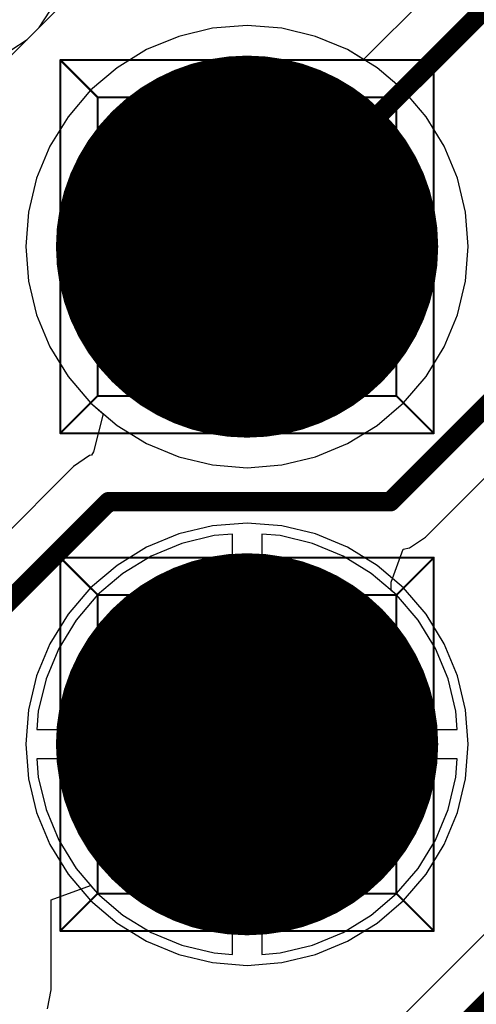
# Model space of a CAD drawing. Header units: millimetres. Extents: x 138 to 555, y 26 to 334.
# Tile 103 of 256: x 357.43 to 359.76, y 99.01 to 104.03. Entities that reach past the tile are written whole.
import ezdxf

# ---------------------------------------------------------------- set-up
doc = ezdxf.new("R2010")
doc.units = ezdxf.units.MM
for name, color, linetype in [('BottomLayer', 5, 'Continuous'), ('BottomSolder', 6, 'Continuous'), ('DrillDrawing', 1, 'Continuous'), ('Mechanical27', 56, 'Continuous'), ('MidLayer1', 16, 'Continuous'), ('MidLayer2', 76, 'Continuous'), ('MidLayer3', 90, 'Continuous'), ('MidLayer4', 156, 'Continuous'), ('MultiLayer', 9, 'Continuous'), ('PadHoleLayer', 156, 'Continuous'), ('TopLayer', 1, 'Continuous'), ('TopSolder', 216, 'Continuous')]:
    doc.layers.add(name, color=color, linetype=linetype)

# ---------------------------------------------------------------- blocks, each defined once
blk = doc.blocks.new('CON_SAMTEC_TSW_120_07_G_D_933')
at = {"layer": 'BottomLayer', "const_width": 0.925}
for points in [[(5.8875, -1.27, 1), (6.8125, -1.27, 1)], [(8.4275, -1.27, 1), (9.3525, -1.27, 1)]]:
    blk.add_lwpolyline(points, format="xyb", close=True, dxfattribs=at)
at = {"layer": 'BottomSolder', "const_width": 0.975}
for points in [[(5.8625, -1.27, 1), (6.8375, -1.27, 1)], [(8.4025, -1.27, 1), (9.3775, -1.27, 1)]]:
    blk.add_lwpolyline(points, format="xyb", close=True, dxfattribs=at)
at = {"layer": 'Mechanical27', "const_width": 0.01}
for points in [[(5.3975, -0.3175), (5.3975, -2.2225)], [(5.3975, -0.3175), (7.3025, -0.3175)], [(5.3975, -0.3175), (5.588, -0.508)], [(7.3025, -0.3175), (7.112, -0.508)], [(7.3025, -0.3175), (7.3025, -2.2225)], [(7.9375, -0.3175), (7.9375, -2.2225)], [(7.9375, -0.3175), (9.8425, -0.3175)], [(7.9375, -0.3175), (8.128, -0.508)], [(9.8425, -0.3175), (9.652, -0.508)], [(9.8425, -0.3175), (9.8425, -2.2225)], [(5.588, -0.508), (7.112, -0.508)], [(5.588, -0.508), (5.588, -2.032)], [(7.112, -0.508), (7.112, -2.032)], [(8.128, -0.508), (9.652, -0.508)], [(8.128, -0.508), (8.128, -2.032)], [(9.652, -0.508), (9.652, -2.032)], [(5.588, -2.032), (5.3975, -2.2225)], [(5.588, -2.032), (7.112, -2.032)], [(7.112, -2.032), (7.3025, -2.2225)], [(8.128, -2.032), (7.9375, -2.2225)], [(8.128, -2.032), (9.652, -2.032)], [(9.652, -2.032), (9.8425, -2.2225)], [(5.3975, -2.2225), (7.3025, -2.2225)], [(7.9375, -2.2225), (9.8425, -2.2225)]]:
    blk.add_lwpolyline(points, dxfattribs=at)
at = {"layer": 'Mechanical27', "const_width": 0.005}
for points in [[(5.395, -0.3175, 1), (5.4, -0.3175, 1)], [(5.395, -0.3175, 1), (5.4, -0.3175, 1)], [(5.395, -0.3175, 1), (5.4, -0.3175, 1)], [(7.3, -0.3175, 1), (7.305, -0.3175, 1)], [(7.3, -0.3175, 1), (7.305, -0.3175, 1)], [(7.3, -0.3175, 1), (7.305, -0.3175, 1)], [(7.935, -0.3175, 1), (7.94, -0.3175, 1)], [(7.935, -0.3175, 1), (7.94, -0.3175, 1)], [(7.935, -0.3175, 1), (7.94, -0.3175, 1)], [(9.84, -0.3175, 1), (9.845, -0.3175, 1)], [(9.84, -0.3175, 1), (9.845, -0.3175, 1)], [(9.84, -0.3175, 1), (9.845, -0.3175, 1)], [(5.5855, -0.508, 1), (5.5905, -0.508, 1)], [(5.5855, -0.508, 1), (5.5905, -0.508, 1)], [(5.5855, -0.508, 1), (5.5905, -0.508, 1)], [(7.1095, -0.508, 1), (7.1145, -0.508, 1)], [(7.1095, -0.508, 1), (7.1145, -0.508, 1)], [(7.1095, -0.508, 1), (7.1145, -0.508, 1)], [(8.1255, -0.508, 1), (8.1305, -0.508, 1)], [(8.1255, -0.508, 1), (8.1305, -0.508, 1)], [(8.1255, -0.508, 1), (8.1305, -0.508, 1)], [(9.6495, -0.508, 1), (9.6545, -0.508, 1)], [(9.6495, -0.508, 1), (9.6545, -0.508, 1)], [(9.6495, -0.508, 1), (9.6545, -0.508, 1)], [(5.5855, -2.032, 1), (5.5905, -2.032, 1)], [(5.5855, -2.032, 1), (5.5905, -2.032, 1)], [(5.5855, -2.032, 1), (5.5905, -2.032, 1)], [(7.1095, -2.032, 1), (7.1145, -2.032, 1)], [(7.1095, -2.032, 1), (7.1145, -2.032, 1)], [(7.1095, -2.032, 1), (7.1145, -2.032, 1)], [(8.1255, -2.032, 1), (8.1305, -2.032, 1)], [(8.1255, -2.032, 1), (8.1305, -2.032, 1)], [(8.1255, -2.032, 1), (8.1305, -2.032, 1)], [(9.6495, -2.032, 1), (9.6545, -2.032, 1)], [(9.6495, -2.032, 1), (9.6545, -2.032, 1)], [(9.6495, -2.032, 1), (9.6545, -2.032, 1)], [(5.395, -2.2225, 1), (5.4, -2.2225, 1)], [(5.395, -2.2225, 1), (5.4, -2.2225, 1)], [(5.395, -2.2225, 1), (5.4, -2.2225, 1)], [(7.3, -2.2225, 1), (7.305, -2.2225, 1)], [(7.3, -2.2225, 1), (7.305, -2.2225, 1)], [(7.3, -2.2225, 1), (7.305, -2.2225, 1)], [(7.935, -2.2225, 1), (7.94, -2.2225, 1)], [(7.935, -2.2225, 1), (7.94, -2.2225, 1)], [(7.935, -2.2225, 1), (7.94, -2.2225, 1)], [(9.84, -2.2225, 1), (9.845, -2.2225, 1)], [(9.84, -2.2225, 1), (9.845, -2.2225, 1)], [(9.84, -2.2225, 1), (9.845, -2.2225, 1)]]:
    blk.add_lwpolyline(points, format="xyb", close=True, dxfattribs=at)
at = {"layer": 'MidLayer1', "const_width": 0.925}
for points in [[(5.8875, -1.27, 1), (6.8125, -1.27, 1)], [(8.4275, -1.27, 1), (9.3525, -1.27, 1)]]:
    blk.add_lwpolyline(points, format="xyb", close=True, dxfattribs=at)
at = {"layer": 'MidLayer2', "const_width": 0.925}
for points in [[(5.8875, -1.27, 1), (6.8125, -1.27, 1)], [(8.4275, -1.27, 1), (9.3525, -1.27, 1)]]:
    blk.add_lwpolyline(points, format="xyb", close=True, dxfattribs=at)
at = {"layer": 'MidLayer3', "const_width": 0.925}
for points in [[(5.8875, -1.27, 1), (6.8125, -1.27, 1)], [(8.4275, -1.27, 1), (9.3525, -1.27, 1)]]:
    blk.add_lwpolyline(points, format="xyb", close=True, dxfattribs=at)
at = {"layer": 'MidLayer4', "const_width": 0.925}
for points in [[(5.8875, -1.27, 1), (6.8125, -1.27, 1)], [(8.4275, -1.27, 1), (9.3525, -1.27, 1)]]:
    blk.add_lwpolyline(points, format="xyb", close=True, dxfattribs=at)
at = {"layer": 'MultiLayer', "const_width": 0.925}
for points in [[(5.8875, -1.27, 1), (6.8125, -1.27, 1)], [(8.4275, -1.27, 1), (9.3525, -1.27, 1)]]:
    blk.add_lwpolyline(points, format="xyb", close=True, dxfattribs=at)
at = {"layer": 'PadHoleLayer', "const_width": 0.5}
for points in [[(6.1, -1.27, 1), (6.6, -1.27, 1)], [(8.64, -1.27, 1), (9.14, -1.27, 1)]]:
    blk.add_lwpolyline(points, format="xyb", close=True, dxfattribs=at)
at = {"layer": 'TopLayer', "const_width": 0.925}
for points in [[(5.8875, -1.27, 1), (6.8125, -1.27, 1)], [(8.4275, -1.27, 1), (9.3525, -1.27, 1)]]:
    blk.add_lwpolyline(points, format="xyb", close=True, dxfattribs=at)
at = {"layer": 'TopSolder', "const_width": 0.975}
for points in [[(5.8625, -1.27, 1), (6.8375, -1.27, 1)], [(8.4025, -1.27, 1), (9.3775, -1.27, 1)]]:
    blk.add_lwpolyline(points, format="xyb", close=True, dxfattribs=at)

msp = doc.modelspace()

# ---------------------------------------------------------------- linework, layer by layer
at = {"layer": 'BottomLayer'}
for p, q in [((362.031, 106.6734), (359.185, 103.8275)), ((359.5011, 101.3902), (362.8872, 104.7763)), ((357.5297, 103.9911), (357.5849, 104.0738)), ((357.0055, 103.467), (357.5297, 103.9911)), ((358.4139, 103.987), (358.2417, 103.9456)), ((358.5905, 104.0009), (358.4139, 103.987)), ((358.767, 103.987), (358.5905, 104.0009)), ((358.9392, 103.9456), (358.767, 103.987)), ((358.2417, 103.9456), (358.0781, 103.8779)), ((359.1028, 103.8779), (358.9392, 103.9456)), ((358.0781, 103.8779), (357.9272, 103.7853)), ((359.185, 103.8275), (359.1028, 103.8779)), ((357.9272, 103.7853), (357.7925, 103.6703)), ((357.7925, 103.6703), (357.6775, 103.5357)), ((357.6775, 103.5357), (357.585, 103.3847)), ((357.585, 103.3847), (357.5172, 103.2211)), ((357.5172, 103.2211), (357.4759, 103.0489)), ((357.4759, 103.0489), (357.462, 102.8724)), ((357.462, 102.8724), (357.4759, 102.6959)), ((357.4759, 102.6959), (357.5172, 102.5237)), ((363.0872, 102.6496), (359.185, 98.7475)), ((357.5172, 102.5237), (357.585, 102.3601)), ((357.585, 102.3601), (357.6775, 102.2091)), ((357.6775, 102.2091), (357.7925, 102.0744)), ((357.7925, 102.0744), (357.857, 102.0193)), ((357.857, 102.0193), (357.8076, 101.8246)), ((357.8076, 101.8246), (357.7968, 101.8078)), ((357.7875, 101.8059), (357.7049, 101.7507)), ((357.7968, 101.8078), (357.7875, 101.8059)), ((357.7049, 101.7507), (357.1567, 101.2025)), ((359.4184, 101.335), (359.5011, 101.3902)), ((359.325, 101.1601), (359.3871, 101.3287)), ((359.3871, 101.3287), (359.4184, 101.335)), ((359.3261, 101.1178), (359.325, 101.1601)), ((359.3529, 101.0949), (359.3261, 101.1178)), ((359.4628, 100.9662), (359.3529, 101.0949)), ((359.5512, 100.8219), (359.4628, 100.9662)), ((359.616, 100.6656), (359.5512, 100.8219)), ((359.6555, 100.5011), (359.616, 100.6656)), ((359.6629, 100.4074), (359.6555, 100.5011)), ((358.5905, 100.3324), (358.5905, 100.4074)), ((358.5905, 100.4074), (359.6629, 100.4074)), ((358.5155, 99.26), (358.5155, 100.3324)), ((358.5155, 100.3324), (358.5905, 100.3324)), ((359.6629, 100.2574), (358.6655, 100.2574)), ((358.6655, 100.2574), (358.6655, 99.26)), ((359.6555, 100.1637), (359.6629, 100.2574)), ((359.616, 99.9992), (359.6555, 100.1637)), ((359.5512, 99.8428), (359.616, 99.9992)), ((359.4628, 99.6986), (359.5512, 99.8428)), ((359.3529, 99.5699), (359.4628, 99.6986)), ((357.5918, 99.5384), (357.7918, 99.6122)), ((357.7918, 99.6122), (357.828, 99.5699)), ((357.828, 99.5699), (357.9566, 99.46)), ((359.2243, 99.46), (359.3529, 99.5699)), ((357.5918, 99.0788), (357.5918, 99.5384)), ((357.9566, 99.46), (358.1009, 99.3716)), ((359.08, 99.3716), (359.2243, 99.46)), ((358.1009, 99.3716), (358.2572, 99.3068)), ((358.9237, 99.3068), (359.08, 99.3716)), ((358.2572, 99.3068), (358.4218, 99.2673)), ((358.7591, 99.2673), (358.9237, 99.3068)), ((358.4218, 99.2673), (358.5155, 99.26)), ((358.6655, 99.26), (358.7591, 99.2673)), ((357.5724, 98.9813), (357.5918, 99.0788))]:
    msp.add_line(p, q, dxfattribs=at)
at = {"layer": 'BottomLayer', "const_width": 0.1}
for points in [[(358.5905, 102.8724), (362.2859, 106.5678)], [(359.3208, 101.5705), (362.8448, 105.0945)], [(358.5905, 97.7924), (363.3421, 102.544)], [(357.3369, 101.0223), (357.8851, 101.5705)], [(357.8851, 101.5705), (359.3208, 101.5705)]]:
    msp.add_lwpolyline(points, dxfattribs=at)
at = {"layer": 'BottomLayer', "const_width": 0.05}
for points in [[(358.5655, 102.8724, 1), (358.6155, 102.8724, 1)], [(357.8601, 101.5705, 1), (357.9101, 101.5705, 1)], [(357.8601, 101.5705, 1), (357.9101, 101.5705, 1)], [(359.2958, 101.5705, 1), (359.3458, 101.5705, 1)], [(359.2958, 101.5705, 1), (359.3458, 101.5705, 1)]]:
    msp.add_lwpolyline(points, format="xyb", close=True, dxfattribs=at)
at = {"layer": 'DrillDrawing', "const_width": 0.0508}
for points in [[(358.3365, 103.1264), (358.8445, 103.1264)], [(358.3365, 103.1264), (358.5905, 102.6184)], [(358.5905, 102.6184), (358.8445, 103.1264)], [(358.3365, 100.5864), (358.8445, 100.5864)], [(358.3365, 100.5864), (358.5905, 100.0784)], [(358.5905, 100.0784), (358.8445, 100.5864)]]:
    msp.add_lwpolyline(points, dxfattribs=at)
at = {"layer": 'DrillDrawing', "const_width": 0.0254}
for points in [[(358.3238, 103.1264, 1), (358.3492, 103.1264, 1)], [(358.3238, 103.1264, 1), (358.3492, 103.1264, 1)], [(358.8318, 103.1264, 1), (358.8572, 103.1264, 1)], [(358.8318, 103.1264, 1), (358.8572, 103.1264, 1)], [(358.5778, 102.6184, 1), (358.6032, 102.6184, 1)], [(358.5778, 102.6184, 1), (358.6032, 102.6184, 1)], [(358.3238, 100.5864, 1), (358.3492, 100.5864, 1)], [(358.3238, 100.5864, 1), (358.3492, 100.5864, 1)], [(358.8318, 100.5864, 1), (358.8572, 100.5864, 1)], [(358.8318, 100.5864, 1), (358.8572, 100.5864, 1)], [(358.5778, 100.0784, 1), (358.6032, 100.0784, 1)], [(358.5778, 100.0784, 1), (358.6032, 100.0784, 1)]]:
    msp.add_lwpolyline(points, format="xyb", close=True, dxfattribs=at)
at = {"layer": 'MidLayer1'}
for p, q in [((358.4139, 103.987), (358.2417, 103.9456)), ((358.5905, 104.0009), (358.4139, 103.987)), ((358.767, 103.987), (358.5905, 104.0009)), ((358.9392, 103.9456), (358.767, 103.987)), ((358.2417, 103.9456), (358.0781, 103.8779)), ((359.1028, 103.8779), (358.9392, 103.9456)), ((358.0781, 103.8779), (357.9272, 103.7853)), ((359.2538, 103.7853), (359.1028, 103.8779)), ((357.9272, 103.7853), (357.7925, 103.6703)), ((359.3884, 103.6703), (359.2538, 103.7853)), ((357.7925, 103.6703), (357.6775, 103.5357)), ((359.5034, 103.5357), (359.3884, 103.6703)), ((357.6775, 103.5357), (357.585, 103.3847)), ((359.5959, 103.3847), (359.5034, 103.5357)), ((357.585, 103.3847), (357.5172, 103.2211)), ((359.6637, 103.2211), (359.5959, 103.3847)), ((357.5172, 103.2211), (357.4759, 103.0489)), ((359.705, 103.0489), (359.6637, 103.2211)), ((357.4759, 103.0489), (357.462, 102.8724)), ((359.7189, 102.8724), (359.705, 103.0489)), ((357.462, 102.8724), (357.4759, 102.6959)), ((359.705, 102.6959), (359.7189, 102.8724)), ((357.4759, 102.6959), (357.5172, 102.5237)), ((359.6637, 102.5237), (359.705, 102.6959)), ((357.5172, 102.5237), (357.585, 102.3601)), ((359.5959, 102.3601), (359.6637, 102.5237)), ((357.585, 102.3601), (357.6775, 102.2091)), ((359.5034, 102.2091), (359.5959, 102.3601)), ((357.6775, 102.2091), (357.7925, 102.0744)), ((359.3884, 102.0744), (359.5034, 102.2091)), ((357.7925, 102.0744), (357.9272, 101.9594)), ((359.2538, 101.9594), (359.3884, 102.0744)), ((357.9272, 101.9594), (358.0781, 101.8669)), ((359.1028, 101.8669), (359.2538, 101.9594)), ((358.0781, 101.8669), (358.2417, 101.7991)), ((358.9392, 101.7991), (359.1028, 101.8669)), ((358.2417, 101.7991), (358.4139, 101.7578)), ((358.767, 101.7578), (358.9392, 101.7991)), ((358.4139, 101.7578), (358.5905, 101.7439)), ((358.5905, 101.7439), (358.767, 101.7578)), ((358.4139, 101.447), (358.2417, 101.4056)), ((358.5905, 101.4609), (358.4139, 101.447)), ((358.767, 101.447), (358.5905, 101.4609)), ((358.9392, 101.4056), (358.767, 101.447)), ((358.2417, 101.4056), (358.0781, 101.3379)), ((359.1028, 101.3379), (358.9392, 101.4056)), ((358.0781, 101.3379), (357.9272, 101.2453)), ((359.2538, 101.2453), (359.1028, 101.3379)), ((357.9272, 101.2453), (357.7925, 101.1303)), ((359.3884, 101.1303), (359.2538, 101.2453)), ((357.7925, 101.1303), (357.6775, 100.9957)), ((359.5034, 100.9957), (359.3884, 101.1303)), ((357.6775, 100.9957), (357.585, 100.8447)), ((359.5959, 100.8447), (359.5034, 100.9957)), ((357.585, 100.8447), (357.5172, 100.6811)), ((359.6637, 100.6811), (359.5959, 100.8447)), ((357.5172, 100.6811), (357.4759, 100.5089)), ((359.705, 100.5089), (359.6637, 100.6811)), ((357.4759, 100.5089), (357.462, 100.3324)), ((359.7189, 100.3324), (359.705, 100.5089)), ((357.462, 100.3324), (357.4759, 100.1559)), ((359.705, 100.1559), (359.7189, 100.3324)), ((357.4759, 100.1559), (357.5172, 99.9837)), ((359.6637, 99.9837), (359.705, 100.1559)), ((357.5172, 99.9837), (357.585, 99.8201)), ((359.5959, 99.8201), (359.6637, 99.9837)), ((357.585, 99.8201), (357.6775, 99.6691)), ((359.5034, 99.6691), (359.5959, 99.8201)), ((357.6775, 99.6691), (357.7925, 99.5344)), ((359.3884, 99.5344), (359.5034, 99.6691)), ((357.7925, 99.5344), (357.9272, 99.4194)), ((359.2538, 99.4194), (359.3884, 99.5344)), ((357.9272, 99.4194), (358.0781, 99.3269)), ((359.1028, 99.3269), (359.2538, 99.4194)), ((358.0781, 99.3269), (358.2417, 99.2591)), ((358.9392, 99.2591), (359.1028, 99.3269)), ((358.2417, 99.2591), (358.4139, 99.2178)), ((358.767, 99.2178), (358.9392, 99.2591)), ((358.4139, 99.2178), (358.5905, 99.2039)), ((358.5905, 99.2039), (358.767, 99.2178))]:
    msp.add_line(p, q, dxfattribs=at)
at = {"layer": 'MidLayer2'}
for p, q in [((358.4139, 103.987), (358.2417, 103.9456)), ((358.5905, 104.0009), (358.4139, 103.987)), ((358.767, 103.987), (358.5905, 104.0009)), ((358.9392, 103.9456), (358.767, 103.987)), ((358.2417, 103.9456), (358.0781, 103.8779)), ((359.1028, 103.8779), (358.9392, 103.9456)), ((358.0781, 103.8779), (357.9272, 103.7853)), ((359.2538, 103.7853), (359.1028, 103.8779)), ((357.9272, 103.7853), (357.7925, 103.6703)), ((359.3884, 103.6703), (359.2538, 103.7853)), ((357.7925, 103.6703), (357.6775, 103.5357)), ((359.5034, 103.5357), (359.3884, 103.6703)), ((357.6775, 103.5357), (357.585, 103.3847)), ((359.5959, 103.3847), (359.5034, 103.5357)), ((357.585, 103.3847), (357.5172, 103.2211)), ((359.6637, 103.2211), (359.5959, 103.3847)), ((357.5172, 103.2211), (357.4759, 103.0489)), ((359.705, 103.0489), (359.6637, 103.2211)), ((357.4759, 103.0489), (357.462, 102.8724)), ((359.7189, 102.8724), (359.705, 103.0489)), ((357.462, 102.8724), (357.4759, 102.6959)), ((359.705, 102.6959), (359.7189, 102.8724)), ((357.4759, 102.6959), (357.5172, 102.5237)), ((359.6637, 102.5237), (359.705, 102.6959)), ((357.5172, 102.5237), (357.585, 102.3601)), ((359.5959, 102.3601), (359.6637, 102.5237)), ((357.585, 102.3601), (357.6775, 102.2091)), ((359.5034, 102.2091), (359.5959, 102.3601)), ((357.6775, 102.2091), (357.7925, 102.0744)), ((359.3884, 102.0744), (359.5034, 102.2091)), ((357.7925, 102.0744), (357.9272, 101.9594)), ((359.2538, 101.9594), (359.3884, 102.0744)), ((357.9272, 101.9594), (358.0781, 101.8669)), ((359.1028, 101.8669), (359.2538, 101.9594)), ((358.0781, 101.8669), (358.2417, 101.7991)), ((358.9392, 101.7991), (359.1028, 101.8669)), ((358.2417, 101.7991), (358.4139, 101.7578)), ((358.767, 101.7578), (358.9392, 101.7991)), ((358.4139, 101.7578), (358.5905, 101.7439)), ((358.5905, 101.7439), (358.767, 101.7578)), ((358.4218, 101.3974), (358.2572, 101.3579)), ((358.5155, 101.4048), (358.4218, 101.3974)), ((358.5155, 100.4074), (358.5155, 101.4048)), ((358.7591, 101.3974), (358.6655, 101.4048)), ((358.6655, 101.4048), (358.6655, 100.4074)), ((358.9237, 101.3579), (358.7591, 101.3974)), ((358.2572, 101.3579), (358.1009, 101.2932)), ((359.08, 101.2932), (358.9237, 101.3579)), ((358.1009, 101.2932), (357.9566, 101.2048)), ((359.2243, 101.2048), (359.08, 101.2932)), ((357.9566, 101.2048), (357.828, 101.0949)), ((359.3529, 101.0949), (359.2243, 101.2048)), ((357.828, 101.0949), (357.7181, 100.9662)), ((359.4628, 100.9662), (359.3529, 101.0949)), ((357.7181, 100.9662), (357.6297, 100.8219)), ((359.5512, 100.8219), (359.4628, 100.9662)), ((357.6297, 100.8219), (357.5649, 100.6656)), ((359.616, 100.6656), (359.5512, 100.8219)), ((357.5649, 100.6656), (357.5254, 100.5011)), ((359.6555, 100.5011), (359.616, 100.6656)), ((357.5254, 100.5011), (357.518, 100.4074)), ((359.6629, 100.4074), (359.6555, 100.5011)), ((357.518, 100.4074), (358.5155, 100.4074)), ((358.6655, 100.4074), (359.6629, 100.4074)), ((358.5155, 100.2574), (357.518, 100.2574)), ((357.518, 100.2574), (357.5254, 100.1637)), ((358.5155, 99.26), (358.5155, 100.2574)), ((359.6629, 100.2574), (358.6655, 100.2574)), ((358.6655, 100.2574), (358.6655, 99.26)), ((359.6555, 100.1637), (359.6629, 100.2574)), ((357.5254, 100.1637), (357.5649, 99.9992)), ((359.616, 99.9992), (359.6555, 100.1637)), ((357.5649, 99.9992), (357.6297, 99.8428)), ((359.5512, 99.8428), (359.616, 99.9992)), ((357.6297, 99.8428), (357.7181, 99.6986)), ((359.4628, 99.6986), (359.5512, 99.8428)), ((357.7181, 99.6986), (357.828, 99.5699)), ((359.3529, 99.5699), (359.4628, 99.6986)), ((357.828, 99.5699), (357.9566, 99.46)), ((359.2243, 99.46), (359.3529, 99.5699)), ((357.9566, 99.46), (358.1009, 99.3716)), ((359.08, 99.3716), (359.2243, 99.46)), ((358.1009, 99.3716), (358.2572, 99.3068)), ((358.9237, 99.3068), (359.08, 99.3716)), ((358.2572, 99.3068), (358.4218, 99.2673)), ((358.7591, 99.2673), (358.9237, 99.3068)), ((358.4218, 99.2673), (358.5155, 99.26)), ((358.6655, 99.26), (358.7591, 99.2673))]:
    msp.add_line(p, q, dxfattribs=at)
at = {"layer": 'MidLayer3'}
for p, q in [((358.4139, 103.987), (358.2417, 103.9456)), ((358.5905, 104.0009), (358.4139, 103.987)), ((358.767, 103.987), (358.5905, 104.0009)), ((358.9392, 103.9456), (358.767, 103.987)), ((358.2417, 103.9456), (358.0781, 103.8779)), ((359.1028, 103.8779), (358.9392, 103.9456)), ((358.0781, 103.8779), (357.9272, 103.7853)), ((359.2538, 103.7853), (359.1028, 103.8779)), ((357.9272, 103.7853), (357.7925, 103.6703)), ((359.3884, 103.6703), (359.2538, 103.7853)), ((357.7925, 103.6703), (357.6775, 103.5357)), ((359.5034, 103.5357), (359.3884, 103.6703)), ((357.6775, 103.5357), (357.585, 103.3847)), ((359.5959, 103.3847), (359.5034, 103.5357)), ((357.585, 103.3847), (357.5172, 103.2211)), ((359.6637, 103.2211), (359.5959, 103.3847)), ((357.5172, 103.2211), (357.4759, 103.0489)), ((359.705, 103.0489), (359.6637, 103.2211)), ((357.4759, 103.0489), (357.462, 102.8724)), ((359.7189, 102.8724), (359.705, 103.0489)), ((357.462, 102.8724), (357.4759, 102.6959)), ((359.705, 102.6959), (359.7189, 102.8724)), ((357.4759, 102.6959), (357.5172, 102.5237)), ((359.6637, 102.5237), (359.705, 102.6959)), ((357.5172, 102.5237), (357.585, 102.3601)), ((359.5959, 102.3601), (359.6637, 102.5237)), ((357.585, 102.3601), (357.6775, 102.2091)), ((359.5034, 102.2091), (359.5959, 102.3601)), ((357.6775, 102.2091), (357.7925, 102.0744)), ((359.3884, 102.0744), (359.5034, 102.2091)), ((357.7925, 102.0744), (357.9272, 101.9594)), ((359.2538, 101.9594), (359.3884, 102.0744)), ((357.9272, 101.9594), (358.0781, 101.8669)), ((359.1028, 101.8669), (359.2538, 101.9594)), ((358.0781, 101.8669), (358.2417, 101.7991)), ((358.9392, 101.7991), (359.1028, 101.8669)), ((358.2417, 101.7991), (358.4139, 101.7578)), ((358.767, 101.7578), (358.9392, 101.7991)), ((358.4139, 101.7578), (358.5905, 101.7439)), ((358.5905, 101.7439), (358.767, 101.7578)), ((358.4218, 101.3974), (358.2572, 101.3579)), ((358.5155, 101.4048), (358.4218, 101.3974)), ((358.5155, 100.4074), (358.5155, 101.4048)), ((358.7591, 101.3974), (358.6655, 101.4048)), ((358.6655, 101.4048), (358.6655, 100.4074)), ((358.9237, 101.3579), (358.7591, 101.3974)), ((358.2572, 101.3579), (358.1009, 101.2932)), ((359.08, 101.2932), (358.9237, 101.3579)), ((358.1009, 101.2932), (357.9566, 101.2048)), ((359.2243, 101.2048), (359.08, 101.2932)), ((357.9566, 101.2048), (357.828, 101.0949)), ((359.3529, 101.0949), (359.2243, 101.2048)), ((357.828, 101.0949), (357.7181, 100.9662)), ((359.4628, 100.9662), (359.3529, 101.0949)), ((357.7181, 100.9662), (357.6297, 100.8219)), ((359.5512, 100.8219), (359.4628, 100.9662)), ((357.6297, 100.8219), (357.5649, 100.6656)), ((359.616, 100.6656), (359.5512, 100.8219)), ((357.5649, 100.6656), (357.5254, 100.5011)), ((359.6555, 100.5011), (359.616, 100.6656)), ((357.5254, 100.5011), (357.518, 100.4074)), ((359.6629, 100.4074), (359.6555, 100.5011)), ((357.518, 100.4074), (358.5155, 100.4074)), ((358.6655, 100.4074), (359.6629, 100.4074)), ((358.5155, 100.2574), (357.518, 100.2574)), ((357.518, 100.2574), (357.5254, 100.1637)), ((358.5155, 99.26), (358.5155, 100.2574)), ((359.6629, 100.2574), (358.6655, 100.2574)), ((358.6655, 100.2574), (358.6655, 99.26)), ((359.6555, 100.1637), (359.6629, 100.2574)), ((357.5254, 100.1637), (357.5649, 99.9992)), ((359.616, 99.9992), (359.6555, 100.1637)), ((357.5649, 99.9992), (357.6297, 99.8428)), ((359.5512, 99.8428), (359.616, 99.9992)), ((357.6297, 99.8428), (357.7181, 99.6986)), ((359.4628, 99.6986), (359.5512, 99.8428)), ((357.7181, 99.6986), (357.828, 99.5699)), ((359.3529, 99.5699), (359.4628, 99.6986)), ((357.828, 99.5699), (357.9566, 99.46)), ((359.2243, 99.46), (359.3529, 99.5699)), ((357.9566, 99.46), (358.1009, 99.3716)), ((359.08, 99.3716), (359.2243, 99.46)), ((358.1009, 99.3716), (358.2572, 99.3068)), ((358.9237, 99.3068), (359.08, 99.3716)), ((358.2572, 99.3068), (358.4218, 99.2673)), ((358.7591, 99.2673), (358.9237, 99.3068)), ((358.4218, 99.2673), (358.5155, 99.26)), ((358.6655, 99.26), (358.7591, 99.2673))]:
    msp.add_line(p, q, dxfattribs=at)
at = {"layer": 'MidLayer4'}
for p, q in [((358.4139, 103.987), (358.2417, 103.9456)), ((358.5905, 104.0009), (358.4139, 103.987)), ((358.767, 103.987), (358.5905, 104.0009)), ((358.9392, 103.9456), (358.767, 103.987)), ((358.2417, 103.9456), (358.0781, 103.8779)), ((359.1028, 103.8779), (358.9392, 103.9456)), ((358.0781, 103.8779), (357.9272, 103.7853)), ((359.2538, 103.7853), (359.1028, 103.8779)), ((357.9272, 103.7853), (357.7925, 103.6703)), ((359.3884, 103.6703), (359.2538, 103.7853)), ((357.7925, 103.6703), (357.6775, 103.5357)), ((359.5034, 103.5357), (359.3884, 103.6703)), ((357.6775, 103.5357), (357.585, 103.3847)), ((359.5959, 103.3847), (359.5034, 103.5357)), ((357.585, 103.3847), (357.5172, 103.2211)), ((359.6637, 103.2211), (359.5959, 103.3847)), ((357.5172, 103.2211), (357.4759, 103.0489)), ((359.705, 103.0489), (359.6637, 103.2211)), ((357.4759, 103.0489), (357.462, 102.8724)), ((359.7189, 102.8724), (359.705, 103.0489)), ((357.462, 102.8724), (357.4759, 102.6959)), ((359.705, 102.6959), (359.7189, 102.8724)), ((357.4759, 102.6959), (357.5172, 102.5237)), ((359.6637, 102.5237), (359.705, 102.6959)), ((357.5172, 102.5237), (357.585, 102.3601)), ((359.5959, 102.3601), (359.6637, 102.5237)), ((357.585, 102.3601), (357.6775, 102.2091)), ((359.5034, 102.2091), (359.5959, 102.3601)), ((357.6775, 102.2091), (357.7925, 102.0744)), ((359.3884, 102.0744), (359.5034, 102.2091)), ((357.7925, 102.0744), (357.9272, 101.9594)), ((359.2538, 101.9594), (359.3884, 102.0744)), ((357.9272, 101.9594), (358.0781, 101.8669)), ((359.1028, 101.8669), (359.2538, 101.9594)), ((358.0781, 101.8669), (358.2417, 101.7991)), ((358.9392, 101.7991), (359.1028, 101.8669)), ((358.2417, 101.7991), (358.4139, 101.7578)), ((358.767, 101.7578), (358.9392, 101.7991)), ((358.4139, 101.7578), (358.5905, 101.7439)), ((358.5905, 101.7439), (358.767, 101.7578)), ((358.4139, 101.447), (358.2417, 101.4056)), ((358.5905, 101.4609), (358.4139, 101.447)), ((358.767, 101.447), (358.5905, 101.4609)), ((358.9392, 101.4056), (358.767, 101.447)), ((358.2417, 101.4056), (358.0781, 101.3379)), ((359.1028, 101.3379), (358.9392, 101.4056)), ((358.0781, 101.3379), (357.9272, 101.2453)), ((359.2538, 101.2453), (359.1028, 101.3379)), ((357.9272, 101.2453), (357.7925, 101.1303)), ((359.3884, 101.1303), (359.2538, 101.2453)), ((357.7925, 101.1303), (357.6775, 100.9957)), ((359.5034, 100.9957), (359.3884, 101.1303)), ((357.6775, 100.9957), (357.585, 100.8447)), ((359.5959, 100.8447), (359.5034, 100.9957)), ((357.585, 100.8447), (357.5172, 100.6811)), ((359.6637, 100.6811), (359.5959, 100.8447)), ((357.5172, 100.6811), (357.4759, 100.5089)), ((359.705, 100.5089), (359.6637, 100.6811)), ((357.4759, 100.5089), (357.462, 100.3324)), ((359.7189, 100.3324), (359.705, 100.5089)), ((357.462, 100.3324), (357.4759, 100.1559)), ((359.705, 100.1559), (359.7189, 100.3324)), ((357.4759, 100.1559), (357.5172, 99.9837)), ((359.6637, 99.9837), (359.705, 100.1559)), ((357.5172, 99.9837), (357.585, 99.8201)), ((359.5959, 99.8201), (359.6637, 99.9837)), ((357.585, 99.8201), (357.6775, 99.6691)), ((359.5034, 99.6691), (359.5959, 99.8201)), ((357.6775, 99.6691), (357.7925, 99.5344)), ((359.3884, 99.5344), (359.5034, 99.6691)), ((357.7925, 99.5344), (357.9272, 99.4194)), ((359.2538, 99.4194), (359.3884, 99.5344)), ((357.9272, 99.4194), (358.0781, 99.3269)), ((359.1028, 99.3269), (359.2538, 99.4194)), ((358.0781, 99.3269), (358.2417, 99.2591)), ((358.9392, 99.2591), (359.1028, 99.3269)), ((358.2417, 99.2591), (358.4139, 99.2178)), ((358.767, 99.2178), (358.9392, 99.2591)), ((358.4139, 99.2178), (358.5905, 99.2039)), ((358.5905, 99.2039), (358.767, 99.2178))]:
    msp.add_line(p, q, dxfattribs=at)
at = {"layer": 'TopLayer'}
for p, q in [((357.4688, 103.9303), (357.9959, 104.4573)), ((358.4139, 103.987), (358.2417, 103.9456)), ((358.5905, 104.0009), (358.4139, 103.987)), ((358.767, 103.987), (358.5905, 104.0009)), ((358.9392, 103.9456), (358.767, 103.987)), ((357.3861, 103.875), (357.4688, 103.9303)), ((358.2417, 103.9456), (358.0781, 103.8779)), ((359.1028, 103.8779), (358.9392, 103.9456)), ((358.0781, 103.8779), (357.9272, 103.7853)), ((359.2538, 103.7853), (359.1028, 103.8779)), ((357.9272, 103.7853), (357.7925, 103.6703)), ((359.3884, 103.6703), (359.2538, 103.7853)), ((357.7925, 103.6703), (357.6775, 103.5357)), ((359.5034, 103.5357), (359.3884, 103.6703)), ((357.6775, 103.5357), (357.585, 103.3847)), ((359.5959, 103.3847), (359.5034, 103.5357)), ((357.585, 103.3847), (357.5172, 103.2211)), ((359.6637, 103.2211), (359.5959, 103.3847)), ((357.5172, 103.2211), (357.4759, 103.0489)), ((359.705, 103.0489), (359.6637, 103.2211)), ((357.4759, 103.0489), (357.462, 102.8724)), ((359.7189, 102.8724), (359.705, 103.0489)), ((357.462, 102.8724), (357.4759, 102.6959)), ((359.705, 102.6959), (359.7189, 102.8724)), ((357.4759, 102.6959), (357.5172, 102.5237)), ((359.6637, 102.5237), (359.705, 102.6959)), ((357.5172, 102.5237), (357.585, 102.3601)), ((359.5959, 102.3601), (359.6637, 102.5237)), ((357.585, 102.3601), (357.6775, 102.2091)), ((359.5034, 102.2091), (359.5959, 102.3601)), ((357.6775, 102.2091), (357.7925, 102.0744)), ((359.3884, 102.0744), (359.5034, 102.2091)), ((357.7925, 102.0744), (357.9272, 101.9594)), ((359.2538, 101.9594), (359.3884, 102.0744)), ((357.9272, 101.9594), (358.0781, 101.8669)), ((359.1028, 101.8669), (359.2538, 101.9594)), ((358.0781, 101.8669), (358.2417, 101.7991)), ((358.9392, 101.7991), (359.1028, 101.8669)), ((358.2417, 101.7991), (358.4139, 101.7578)), ((358.767, 101.7578), (358.9392, 101.7991)), ((358.4139, 101.7578), (358.5905, 101.7439)), ((358.5905, 101.7439), (358.767, 101.7578)), ((358.4218, 101.3974), (358.2572, 101.3579)), ((358.5155, 101.4048), (358.4218, 101.3974)), ((358.5155, 100.4074), (358.5155, 101.4048)), ((358.7591, 101.3974), (358.6655, 101.4048)), ((358.6655, 101.4048), (358.6655, 100.4074)), ((358.9237, 101.3579), (358.7591, 101.3974)), ((358.2572, 101.3579), (358.1009, 101.2932)), ((359.08, 101.2932), (358.9237, 101.3579)), ((358.1009, 101.2932), (357.9566, 101.2048)), ((359.2243, 101.2048), (359.08, 101.2932)), ((357.9566, 101.2048), (357.828, 101.0949)), ((359.3529, 101.0949), (359.2243, 101.2048)), ((357.828, 101.0949), (357.7181, 100.9662)), ((359.4628, 100.9662), (359.3529, 101.0949)), ((357.7181, 100.9662), (357.6297, 100.8219)), ((359.5512, 100.8219), (359.4628, 100.9662)), ((357.6297, 100.8219), (357.5649, 100.6656)), ((359.616, 100.6656), (359.5512, 100.8219)), ((357.5649, 100.6656), (357.5254, 100.5011)), ((359.6555, 100.5011), (359.616, 100.6656)), ((357.5254, 100.5011), (357.518, 100.4074)), ((359.6629, 100.4074), (359.6555, 100.5011)), ((357.518, 100.4074), (358.5155, 100.4074)), ((358.6655, 100.4074), (359.6629, 100.4074)), ((358.5155, 100.2574), (357.518, 100.2574)), ((357.518, 100.2574), (357.5254, 100.1637)), ((358.5155, 99.26), (358.5155, 100.2574)), ((359.6629, 100.2574), (358.6655, 100.2574)), ((358.6655, 100.2574), (358.6655, 99.26)), ((359.6555, 100.1637), (359.6629, 100.2574)), ((357.5254, 100.1637), (357.5649, 99.9992)), ((359.616, 99.9992), (359.6555, 100.1637)), ((357.5649, 99.9992), (357.6297, 99.8428)), ((359.5512, 99.8428), (359.616, 99.9992)), ((357.6297, 99.8428), (357.7181, 99.6986)), ((359.4628, 99.6986), (359.5512, 99.8428)), ((357.7181, 99.6986), (357.828, 99.5699)), ((359.3529, 99.5699), (359.4628, 99.6986)), ((357.828, 99.5699), (357.9566, 99.46)), ((359.2243, 99.46), (359.3529, 99.5699)), ((357.9566, 99.46), (358.1009, 99.3716)), ((359.08, 99.3716), (359.2243, 99.46)), ((358.1009, 99.3716), (358.2572, 99.3068)), ((358.9237, 99.3068), (359.08, 99.3716)), ((358.2572, 99.3068), (358.4218, 99.2673)), ((358.7591, 99.2673), (358.9237, 99.3068)), ((358.4218, 99.2673), (358.5155, 99.26)), ((358.6655, 99.26), (358.7591, 99.2673))]:
    msp.add_line(p, q, dxfattribs=at)

# ---------------------------------------------------------------- block references
at = {"rotation": 90}
msp.add_blockref('CON_SAMTEC_TSW_120_07_G_D_933', (357.3205, 93.9824), dxfattribs=at)

doc.saveas('drawing.dxf')
